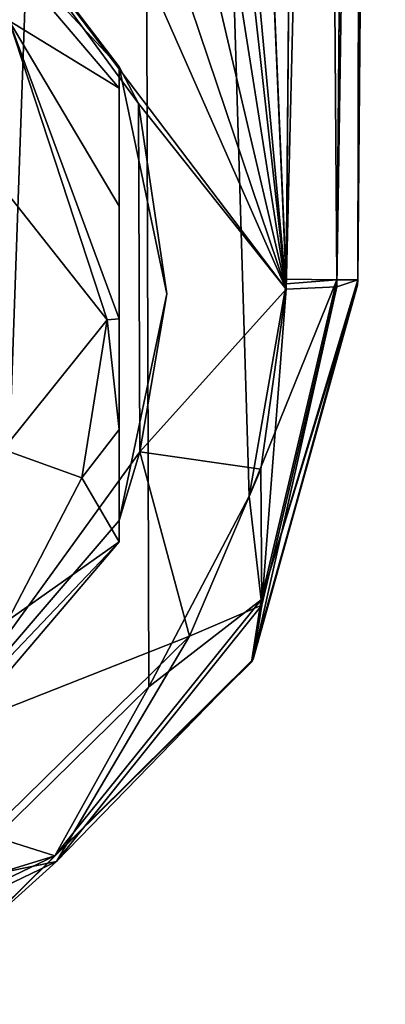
# Model space of a CAD drawing. Header units: metres. Extents: x -106 to 106, y -111 to 81.
# Tile 3 of 29: x 8.92 to 16.58, y -110.31 to -89.69. Entities that reach past the tile are written whole.
import ezdxf

# ---------------------------------------------------------------- set-up
doc = ezdxf.new("R2010")
doc.units = ezdxf.units.M
doc.layers.add('solid_20_422_013_000', color=7, linetype='CONTINUOUS')

msp = doc.modelspace()

# ---------------------------------------------------------------- linework, layer by layer
at = {"layer": 'solid_20_422_013_000'}
for points in [[(8.407968, -106.811722, 19), (11.381485, -22.258341, 19), (5.535766, -24.379276, 19)], [(8.407968, -106.811722, 19), (11.626588, -103.662537, 19), (11.381485, -22.258341, 19)], [(14.500011, -95.125931, 19), (15.078767, -28.81238, 19), (11.381485, -22.258341, 19)], [(14.498883, -95.223106, 19), (14.500011, -95.125931, 19), (11.381485, -22.258341, 19)], [(13.726672, -99.67173, 19), (14.498883, -95.223106, 19), (11.381485, -22.258341, 19)], [(11.626588, -103.662537, 19), (13.726672, -99.67173, 19), (11.381485, -22.258341, 19)], [(15.560677, -95.135185, 18.560659), (15.078767, -28.81238, 19), (14.500011, -95.125931, 19)], [(16.139387, -28.821636, 18.560659), (15.078767, -28.81238, 19), (15.560677, -95.135185, 18.560659)], [(16.139387, -28.821636, 18.560659), (15.560677, -95.135185, 18.560659), (16, -95.139023, 17.5)], [(15.561302, -95.282539, -6.429492), (16.121872, -28.971319, -15.766957), (16.578709, -28.82547, -14.70081)], [(16, -95.139023, -5.381049), (15.561302, -95.282539, -6.429492), (16.578709, -28.82547, -14.70081)], [(16.578709, -28.82547, 17.5), (16.139387, -28.821636, 18.560659), (16, -95.139023, 17.5)], [(16.578709, -28.82547, -14.70081), (16.578709, -28.82547, 17.5), (16, -95.139023, 17.5)], [(16, -95.139023, -5.381049), (16.578709, -28.82547, -14.70081), (16, -95.139023, 17.5)], [(10.477302, -52, -12.956744), (15.078767, -29.021139, -16.186213), (14.500057, -95.334694, -6.86645)], [(16.121872, -28.971319, -15.766957), (14.500057, -95.334694, -6.86645), (15.078767, -29.021139, -16.186213)], [(15.561302, -95.282539, -6.429492), (14.500057, -95.334694, -6.86645), (16.121872, -28.971319, -15.766957)], [(10.002479, -55.116493, -12.518749), (10.477302, -52, -12.956744), (14.500057, -95.334694, -6.86645)], [(8.596872, -57.98233, -12.115983), (10.002479, -55.116493, -12.518749), (14.500057, -95.334694, -6.86645)], [(6.278931, -60.383369, -11.778539), (8.596872, -57.98233, -12.115983), (14.500057, -95.334694, -6.86645)], [(3.220014, -61.965508, -11.556184), (6.278931, -60.383369, -11.778539), (14.500057, -95.334694, -6.86645)], [(-0.014406, -62.478004, -11.484157), (3.220014, -61.965508, -11.556184), (14.500057, -95.334694, -6.86645)], [(-0.014406, -62.478004, -11.484157), (14.500057, -95.334694, -6.86645), (7.061968, -85.533066, -8.243979)], [(11, -90.682129, -9.640964), (6.574573, -85.93264, -13.518007), (7.061968, -85.533066, -8.243979)], [(11.404473, -91.44445, -7.413188), (7.061968, -85.533066, -8.243979), (14.500057, -95.334694, -6.86645)], [(11, -90.682129, -9.640964), (7.061968, -85.533066, -8.243979), (11.404473, -91.44445, -7.413188)], [(11, -90.682129, -9.640964), (11, -91.124458, -12.788345), (6.574573, -85.93264, -13.518007)], [(8.69604, -89.716019, -13.715069), (6.574573, -85.93264, -13.518007), (11, -91.124458, -12.788345)], [(8.547127, -93.188599, -13.227029), (8.69604, -89.716019, -13.715069), (10.75, -95.97406, -12.835559)], [(8.69604, -89.716019, -13.715069), (11, -91.124458, -12.788345), (11, -93.597198, -12.877922)], [(8.69604, -89.716019, -13.715069), (11, -95.953972, -12.692626), (10.75, -95.97406, -12.835559)], [(8.69604, -89.716019, -13.715069), (11, -93.597198, -12.877922), (11, -95.953972, -12.692626)], [(11.998339, -95.431282, -8.973513), (11, -90.682129, -9.640964), (11.404473, -91.44445, -7.413188)], [(11, -100.180443, -8.306063), (11, -91.124458, -12.788345), (11, -90.682129, -9.640964)], [(11, -100.180443, -8.306063), (11, -90.682129, -9.640964), (11.998339, -95.431282, -8.973513)], [(11, -93.597198, -12.877922), (11, -91.124458, -12.788345), (11, -100.180443, -8.306063)], [(11.434363, -98.742035, -6.387579), (11.404473, -91.44445, -7.413188), (14.500057, -95.334694, -6.86645)], [(11.998339, -95.431282, -8.973513), (11.404473, -91.44445, -7.413188), (11.434363, -98.742035, -6.387579)], [(8.570574, -98.689384, -12.453945), (8.547127, -93.188599, -13.227029), (10.75, -95.97406, -12.835559)], [(11, -93.597198, -12.877922), (11, -100.180443, -8.306063), (11, -95.953972, -12.692626)], [(15.560677, -95.135185, 18.560659), (14.498883, -95.223106, 19), (13.726672, -99.67173, 19)], [(13.977861, -101.838432, 18.560659), (15.560677, -95.135185, 18.560659), (13.726672, -99.67173, 19)], [(13.808949, -103.082237, -4.36937), (16, -95.139023, -5.381049), (15.998623, -95.251534, 17.5)], [(13.808949, -103.082237, -4.36937), (15.561302, -95.282539, -6.429492), (16, -95.139023, -5.381049)], [(16, -95.139023, 17.5), (15.560677, -95.135185, 18.560659), (13.977861, -101.838432, 18.560659)], [(15.998623, -95.251534, 17.5), (16, -95.139023, 17.5), (13.977861, -101.838432, 18.560659)], [(15.560677, -95.135185, 18.560659), (14.500011, -95.125931, 19), (14.498883, -95.223106, 19)], [(16, -95.139023, -5.381049), (16, -95.139023, 17.5), (15.998623, -95.251534, 17.5)], [(11, -100.180443, -8.306063), (11.998339, -95.431282, -8.973513), (11.434363, -98.742035, -6.387579)], [(11.434363, -98.742035, -6.387579), (14.500057, -95.334694, -6.86645), (13.968693, -99.099472, -6.337345)], [(13.77212, -103.144829, 17.5), (15.998623, -95.251534, 17.5), (13.977861, -101.838432, 18.560659)], [(13.808949, -103.082237, -4.36937), (15.998623, -95.251534, 17.5), (13.77212, -103.144829, 17.5)], [(13.808949, -103.082237, -4.36937), (13.991106, -101.952965, -5.493305), (15.561302, -95.282539, -6.429492)], [(13.991106, -101.952965, -5.493305), (13.968693, -99.099472, -6.337345), (14.500057, -95.334694, -6.86645)], [(13.991106, -101.952965, -5.493305), (14.500057, -95.334694, -6.86645), (15.561302, -95.282539, -6.429492)], [(8.570574, -98.689384, -12.453945), (10.75, -95.97406, -12.835559), (10.216167, -99.285904, -12.370109)], [(10.216167, -99.285904, -12.370109), (10.75, -95.97406, -12.835559), (11, -98.271805, -12.220785)], [(10.75, -95.97406, -12.835559), (11, -95.953972, -12.692626), (11, -98.271805, -12.220785)], [(11, -95.953972, -12.692626), (11, -100.180443, -8.306063), (11, -98.271805, -12.220785)], [(10.216167, -99.285904, -12.370109), (11, -98.271805, -12.220785), (11, -100.62278, -11.453444)], [(11, -98.271805, -12.220785), (11, -100.180443, -8.306063), (11, -100.62278, -11.453444)], [(7.105927, -104.712723, -5.548454), (11.434363, -98.742035, -6.387579), (12.47477, -102.600357, -5.845328)], [(11, -100.180443, -8.306063), (11.434363, -98.742035, -6.387579), (7.105927, -104.712723, -5.548454)], [(8.570574, -98.689384, -12.453945), (10.216167, -99.285904, -12.370109), (8.666323, -102.272163, -11.950418)], [(11.434363, -98.742035, -6.387579), (13.968693, -99.099472, -6.337345), (12.47477, -102.600357, -5.845328)], [(13.991106, -101.952965, -5.493305), (12.47477, -102.600357, -5.845328), (13.968693, -99.099472, -6.337345)], [(8.666323, -102.272163, -11.950418), (10.216167, -99.285904, -12.370109), (11, -100.62278, -11.453444)], [(13.977861, -101.838432, 18.560659), (13.726672, -99.67173, 19), (11.626588, -103.662537, 19)], [(11, -100.62278, -11.453444), (11, -100.180443, -8.306063), (7.105927, -104.712723, -5.548454)], [(6.574573, -105.814598, -10.723781), (11, -100.62278, -11.453444), (7.105927, -104.712723, -5.548454)], [(8.666323, -102.272163, -11.950418), (11, -100.62278, -11.453444), (6.574573, -105.814598, -10.723781)], [(9.656723, -107.201881, 18.560659), (13.977861, -101.838432, 18.560659), (11.626588, -103.662537, 19)], [(13.77212, -103.144829, 17.5), (13.977861, -101.838432, 18.560659), (9.656723, -107.201881, 18.560659)], [(13.991106, -101.952965, -5.493305), (9.687112, -107.316536, -4.739505), (12.47477, -102.600357, -5.845328)], [(13.808949, -103.082237, -4.36937), (9.687112, -107.316536, -4.739505), (13.991106, -101.952965, -5.493305)], [(7.105927, -104.712723, -5.548454), (12.47477, -102.600357, -5.845328), (7.130708, -107.834259, -5.109751)], [(9.687112, -107.316536, -4.739505), (7.130708, -107.834259, -5.109751), (12.47477, -102.600357, -5.845328)], [(7.927404, -108.898163, 17.5), (13.77212, -103.144829, 17.5), (9.656723, -107.201881, 18.560659)], [(7.944148, -108.888596, -3.629823), (13.77212, -103.144829, 17.5), (7.927404, -108.898163, 17.5)], [(13.808949, -103.082237, -4.36937), (13.77212, -103.144829, 17.5), (7.944148, -108.888596, -3.629823)], [(13.808949, -103.082237, -4.36937), (7.944148, -108.888596, -3.629823), (9.687112, -107.316536, -4.739505)], [(9.656723, -107.201881, 18.560659), (11.626588, -103.662537, 19), (8.407968, -106.811722, 19)], [(9.656723, -107.201881, 18.560659), (8.407968, -106.811722, 19), (4.386328, -108.819931, 19)], [(3.443792, -110.174812, 18.560659), (9.656723, -107.201881, 18.560659), (4.386328, -108.819931, 19)], [(7.927404, -108.898163, 17.5), (9.656723, -107.201881, 18.560659), (3.443792, -110.174812, 18.560659)], [(9.687112, -107.316536, -4.739505), (3.46059, -110.307899, -4.319096), (7.130708, -107.834259, -5.109751)], [(7.944148, -108.888596, -3.629823), (3.46059, -110.307899, -4.319096), (9.687112, -107.316536, -4.739505)]]:
    msp.add_3dface(points, dxfattribs=at)

doc.saveas('drawing.dxf')
